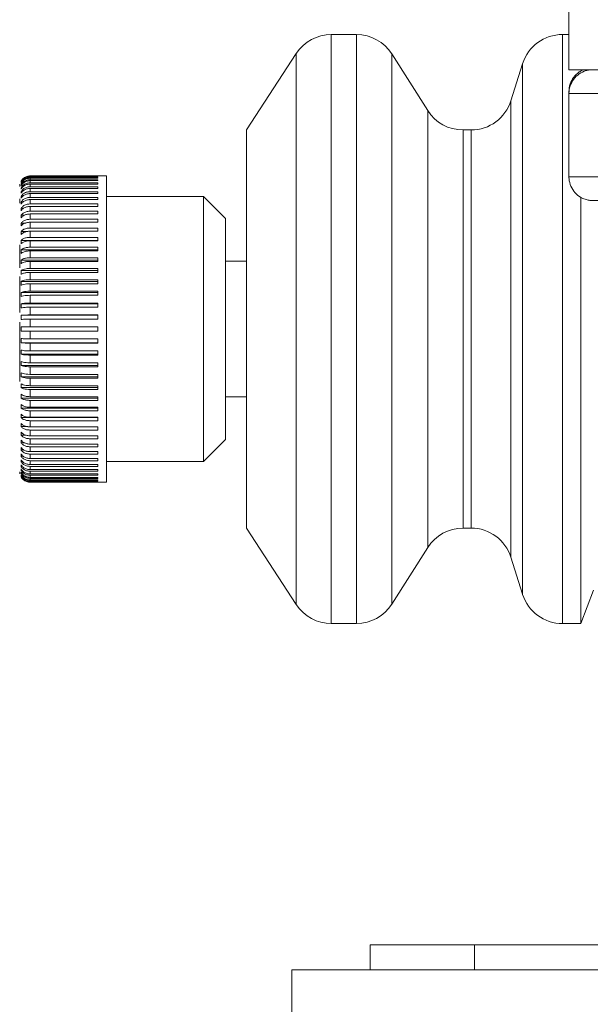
# Model space of a CAD drawing. Header units: inches. Extents: x 1 to 669, y 0 to 417.
# Tile 44 of 256: x 80.17 to 81.54, y 275.36 to 277.72. Entities that reach past the tile are written whole.
import ezdxf

# ---------------------------------------------------------------- set-up
doc = ezdxf.new("R2010")
doc.units = ezdxf.units.IN
doc.header["$LTSCALE"] = 12
doc.header["$MEASUREMENT"] = 0
doc.linetypes.add('PHANTOM', pattern=[0.5, 0.25, -0.05, 0.05, -0.05, 0.05, -0.05])
doc.layers.get('0').update_dxf_attribs({"linetype": 'CONTINUOUS'})
doc.layers.add('X', color=1, linetype='CONTINUOUS')

# ---------------------------------------------------------------- blocks, each defined once
blk = doc.blocks.new('GASTRAIN')
at = {"layer": 'X', "lineweight": 0}
for p, q in [((-41.7844, 295.6718), (-41.7844, 295.4525)), ((-41.7844, 295.4002), (-41.7844, 295.3956)), ((-41.7844, 295.3956), (-41.7844, 295.1962))]:
    blk.add_line(p, q, dxfattribs=at)
at = {"layer": 'X', "linetype": 'Continuous', "lineweight": 15}
for p, q in [((-42.2934, 295.5367), (-42.354, 295.5367)), ((-41.7844, 295.5367), (-41.8001, 295.5367)), ((-42.4378, 295.4914), (-42.5573, 295.3082)), ((-42.1227, 295.3546), (-42.209, 295.4904)), ((-41.8955, 295.4668), (-41.9234, 295.3782)), ((-42.5573, 294.8317), (-42.5573, 295.3082)), ((-42.0188, 295.3082), (-42.0383, 295.3082)), ((-43.0758, 295.1982), (-42.9133, 295.1982)), ((-42.9133, 295.1974), (-43.0758, 295.1974)), ((-43.0758, 295.1967), (-42.9133, 295.1967)), ((-42.8928, 295.1982), (-42.9133, 295.1982)), ((-42.9133, 295.1982), (-42.9133, 295.1982)), ((-42.9133, 295.1967), (-42.9133, 295.1974)), ((-42.8928, 294.8317), (-42.8928, 295.1982)), ((-43.0975, 295.1849), (-43.0975, 295.1841)), ((-43.0975, 295.182), (-43.0975, 295.1804)), ((-43.0975, 295.1769), (-43.0975, 295.1746)), ((-43.0956, 295.1769), (-43.0975, 295.1769)), ((-42.9133, 295.1944), (-43.0758, 295.1944)), ((-43.0758, 295.1929), (-42.9133, 295.1929)), ((-42.9133, 295.1892), (-43.0758, 295.1892)), ((-43.0758, 295.1869), (-42.9133, 295.1869)), ((-42.9133, 295.1818), (-43.0758, 295.1818)), ((-43.0758, 295.1787), (-42.9133, 295.1787)), ((-42.9133, 295.1929), (-42.9133, 295.1944)), ((-42.9133, 295.1869), (-42.9133, 295.1892)), ((-42.9133, 295.1787), (-42.9133, 295.1818)), ((-43.0975, 295.1698), (-43.0975, 295.1667)), ((-43.0949, 295.1698), (-43.0975, 295.1698)), ((-43.0975, 295.1605), (-43.0975, 295.1567)), ((-43.0941, 295.1605), (-43.0975, 295.1605)), ((-42.9133, 295.1722), (-43.0758, 295.1722)), ((-43.0758, 295.1684), (-42.9133, 295.1684)), ((-42.9133, 295.1605), (-43.0758, 295.1605)), ((-43.0758, 295.156), (-42.9133, 295.156)), ((-42.9133, 295.1684), (-42.9133, 295.1722)), ((-42.9133, 295.156), (-42.9133, 295.1605)), ((-43.1008, 295.133), (-43.1008, 295.1436)), ((-43.0975, 295.1493), (-43.0975, 295.1447)), ((-43.0932, 295.1493), (-43.0975, 295.1493)), ((-43.0975, 295.136), (-43.0975, 295.1308)), ((-43.0923, 295.136), (-43.0975, 295.136)), ((-42.9133, 295.1468), (-43.0758, 295.1468)), ((-43.0758, 295.1416), (-42.9133, 295.1416)), ((-42.9133, 295.1311), (-43.0758, 295.1311)), ((-42.9133, 295.1468), (-42.9133, 295.1416)), ((-42.9133, 295.1253), (-42.9133, 295.1311)), ((-42.6605, 295.1487), (-42.8928, 295.1487)), ((-42.6078, 295.096), (-42.6605, 295.1487)), ((-42.6605, 294.8317), (-42.6605, 295.1487)), ((-41.7558, 294.8317), (-41.7558, 295.1468)), ((-43.0975, 295.1209), (-43.0975, 295.115)), ((-43.0912, 295.1209), (-43.0975, 295.1209)), ((-43.0975, 295.104), (-43.0975, 295.0975)), ((-43.0889, 295.104), (-43.0975, 295.104)), ((-43.0758, 295.1253), (-42.9133, 295.1253)), ((-42.9133, 295.1136), (-43.0758, 295.1136)), ((-43.0758, 295.1071), (-42.9133, 295.1071)), ((-42.9133, 295.1136), (-42.9133, 295.1071)), ((-43.0975, 295.0855), (-43.0975, 295.0784)), ((-43.0863, 295.0855), (-43.0975, 295.0855)), ((-42.9133, 295.0944), (-43.0758, 295.0944)), ((-43.0758, 295.0873), (-42.9133, 295.0873)), ((-42.9133, 295.0873), (-42.9133, 295.0944)), ((-42.6078, 294.8317), (-42.6078, 295.096)), ((-43.0975, 295.0653), (-43.0975, 295.0577)), ((-43.0812, 295.0653), (-43.0975, 295.0653)), ((-42.9133, 295.0735), (-43.0758, 295.0735)), ((-43.0758, 295.0659), (-42.9133, 295.0659)), ((-42.9133, 295.0735), (-42.9133, 295.0659)), ((-43.1008, 294.9783), (-43.1008, 295.0336)), ((-43.0975, 295.0437), (-43.0975, 295.0357)), ((-42.9133, 295.0437), (-43.0975, 295.0437)), ((-42.9133, 295.0512), (-43.0758, 295.0512)), ((-43.0758, 295.0431), (-42.9133, 295.0431)), ((-42.9133, 295.0512), (-42.9133, 295.0431)), ((-43.0975, 295.0209), (-43.0975, 295.0123)), ((-42.9133, 295.0209), (-43.0975, 295.0209)), ((-42.9133, 295.0275), (-43.0758, 295.0275)), ((-43.0758, 295.0189), (-42.9133, 295.0189)), ((-42.9133, 295.0275), (-42.9133, 295.0189)), ((-43.0975, 294.9968), (-43.0975, 294.9879)), ((-42.9133, 294.9968), (-43.0975, 294.9968)), ((-42.9133, 295.0025), (-43.0758, 295.0025)), ((-43.0758, 294.9936), (-42.9133, 294.9936)), ((-42.9133, 295.0025), (-42.9133, 294.9936)), ((-42.5573, 294.9941), (-42.6078, 294.9941)), ((-43.0975, 294.9717), (-43.0975, 294.9625)), ((-42.9133, 294.9717), (-43.0975, 294.9717)), ((-42.9133, 294.9766), (-43.0758, 294.9766)), ((-43.0758, 294.9673), (-42.9133, 294.9673)), ((-42.9133, 294.9766), (-42.9133, 294.9673)), ((-43.1008, 294.8712), (-43.1008, 294.9578)), ((-43.0975, 294.9458), (-43.0975, 294.9363)), ((-42.9133, 294.9458), (-43.0975, 294.9458)), ((-42.9133, 294.9497), (-43.0758, 294.9497)), ((-43.0758, 294.9402), (-42.9133, 294.9402)), ((-42.9133, 294.9497), (-42.9133, 294.9402)), ((-43.0975, 294.9192), (-43.0975, 294.9095)), ((-42.9133, 294.9192), (-43.0975, 294.9192)), ((-42.9133, 294.9221), (-43.0758, 294.9221)), ((-42.9133, 294.9221), (-42.9133, 294.9124)), ((-43.0975, 294.892), (-43.0975, 294.8821)), ((-42.9133, 294.892), (-43.0975, 294.892)), ((-43.0758, 294.9124), (-42.9133, 294.9124)), ((-42.9133, 294.894), (-43.0758, 294.894)), ((-42.9133, 294.894), (-42.9133, 294.8841)), ((-43.0758, 294.8841), (-42.9133, 294.8841)), ((-43.1008, 294.7058), (-43.1008, 294.8483)), ((-43.0975, 294.8645), (-43.0975, 294.8545)), ((-42.9133, 294.8645), (-43.0975, 294.8645)), ((-42.9133, 294.8654), (-43.0758, 294.8654)), ((-43.0758, 294.8555), (-42.9133, 294.8555)), ((-42.9133, 294.8555), (-42.9133, 294.8654)), ((-42.9133, 294.8367), (-43.0758, 294.8367)), ((-43.0758, 294.8267), (-42.9133, 294.8267)), ((-42.9133, 294.8367), (-42.9133, 294.8267)), ((-42.8928, 294.4652), (-42.8928, 294.8317)), ((-42.6605, 294.5147), (-42.6605, 294.8317)), ((-42.6078, 294.5674), (-42.6078, 294.8317)), ((-42.5573, 294.3552), (-42.5573, 294.8317)), ((-41.7558, 294.1267), (-41.7558, 294.8317)), ((-43.0975, 294.8089), (-43.0975, 294.799)), ((-42.9133, 294.799), (-43.0975, 294.799)), ((-42.9133, 294.8079), (-43.0758, 294.8079)), ((-43.0758, 294.798), (-42.9133, 294.798)), ((-42.9133, 294.8079), (-42.9133, 294.798)), ((-43.0975, 294.7813), (-43.0975, 294.7714)), ((-42.9133, 294.7793), (-43.0758, 294.7793)), ((-42.9133, 294.7793), (-42.9133, 294.7694)), ((-42.9133, 294.7714), (-43.0975, 294.7714)), ((-43.0975, 294.754), (-43.0975, 294.7442)), ((-43.0758, 294.7694), (-42.9133, 294.7694)), ((-42.9133, 294.751), (-43.0758, 294.751)), ((-42.9133, 294.751), (-42.9133, 294.7413)), ((-42.9133, 294.7442), (-43.0975, 294.7442)), ((-43.0975, 294.7271), (-43.0975, 294.7176)), ((-43.0758, 294.7413), (-42.9133, 294.7413)), ((-42.9133, 294.7176), (-43.0975, 294.7176)), ((-42.9133, 294.7232), (-43.0758, 294.7232)), ((-43.0758, 294.7137), (-42.9133, 294.7137)), ((-42.9133, 294.7232), (-42.9133, 294.7137)), ((-43.0975, 294.7009), (-43.0975, 294.6917)), ((-42.9133, 294.6917), (-43.0975, 294.6917)), ((-42.9133, 294.6961), (-43.0758, 294.6961)), ((-43.0758, 294.6869), (-42.9133, 294.6869)), ((-42.9133, 294.6961), (-42.9133, 294.6869)), ((-43.0975, 294.6755), (-43.0975, 294.6666)), ((-42.9133, 294.6666), (-43.0975, 294.6666)), ((-42.9133, 294.6698), (-43.0758, 294.6698)), ((-43.0758, 294.6609), (-42.9133, 294.6609)), ((-42.9133, 294.6609), (-42.9133, 294.6698)), ((-42.6078, 294.6693), (-42.5573, 294.6693)), ((-43.0975, 294.6511), (-43.0975, 294.6426)), ((-42.9133, 294.6426), (-43.0975, 294.6426)), ((-42.9133, 294.6445), (-43.0758, 294.6445)), ((-43.0758, 294.636), (-42.9133, 294.636)), ((-42.9133, 294.636), (-42.9133, 294.6445)), ((-43.0975, 294.6278), (-43.0975, 294.6197)), ((-42.9133, 294.6197), (-43.0975, 294.6197)), ((-42.9133, 294.6204), (-43.0758, 294.6204)), ((-43.0758, 294.6123), (-42.9133, 294.6123)), ((-42.9133, 294.6204), (-42.9133, 294.6123)), ((-43.0975, 294.6057), (-43.0975, 294.5981)), ((-43.081, 294.5981), (-43.0975, 294.5981)), ((-43.0975, 294.585), (-43.0975, 294.578)), ((-42.9133, 294.5975), (-43.0758, 294.5975)), ((-43.0758, 294.5899), (-42.9133, 294.5899)), ((-42.9133, 294.5899), (-42.9133, 294.5975)), ((-43.0864, 294.578), (-43.0975, 294.578)), ((-43.0975, 294.5659), (-43.0975, 294.5594)), ((-42.9133, 294.5761), (-43.0758, 294.5761)), ((-43.0758, 294.569), (-42.9133, 294.569)), ((-42.9133, 294.569), (-42.9133, 294.5761)), ((-42.6605, 294.5147), (-42.6078, 294.5674)), ((-43.0888, 294.5594), (-43.0975, 294.5594)), ((-43.0975, 294.5484), (-43.0975, 294.5425)), ((-43.0909, 294.5425), (-43.0975, 294.5425)), ((-42.9133, 294.5563), (-43.0758, 294.5563)), ((-43.0758, 294.5498), (-42.9133, 294.5498)), ((-42.9133, 294.5382), (-43.0758, 294.5382)), ((-42.9133, 294.5498), (-42.9133, 294.5563)), ((-42.9133, 294.5382), (-42.9133, 294.5323)), ((-43.0975, 294.5326), (-43.0975, 294.5274)), ((-43.0925, 294.5274), (-43.0975, 294.5274)), ((-43.0975, 294.5187), (-43.0975, 294.5142)), ((-43.0933, 294.5142), (-43.0975, 294.5142)), ((-43.0758, 294.5323), (-42.9133, 294.5323)), ((-42.9133, 294.5219), (-43.0758, 294.5219)), ((-43.0758, 294.5166), (-42.9133, 294.5166)), ((-42.9133, 294.5166), (-42.9133, 294.5219)), ((-42.8928, 294.5147), (-42.6605, 294.5147)), ((-43.0975, 294.5067), (-43.0975, 294.5029)), ((-43.0941, 294.5029), (-43.0975, 294.5029)), ((-43.0975, 294.4967), (-43.0975, 294.4936)), ((-43.0949, 294.4936), (-43.0975, 294.4936)), ((-42.9133, 294.5075), (-43.0758, 294.5075)), ((-43.0758, 294.5029), (-42.9133, 294.5029)), ((-42.9133, 294.4951), (-43.0758, 294.4951)), ((-43.0758, 294.4912), (-42.9133, 294.4912)), ((-42.9133, 294.5029), (-42.9133, 294.5075)), ((-42.9133, 294.4912), (-42.9133, 294.4951)), ((-43.0975, 294.4888), (-43.0975, 294.4865)), ((-43.0955, 294.4865), (-43.0975, 294.4865)), ((-43.0975, 294.483), (-43.0975, 294.4814)), ((-43.0975, 294.4794), (-43.0975, 294.4786)), ((-42.9133, 294.4847), (-43.0758, 294.4847)), ((-43.0758, 294.4816), (-42.9133, 294.4816)), ((-42.9133, 294.4765), (-43.0758, 294.4765)), ((-43.0758, 294.4742), (-42.9133, 294.4742)), ((-42.9133, 294.4705), (-43.0758, 294.4705)), ((-43.0758, 294.469), (-42.9133, 294.469)), ((-42.9133, 294.4668), (-43.0758, 294.4668)), ((-42.9133, 294.4816), (-42.9133, 294.4847)), ((-42.9133, 294.4765), (-42.9133, 294.4742)), ((-42.9133, 294.4705), (-42.9133, 294.469)), ((-42.9133, 294.466), (-42.9133, 294.4668)), ((-43.0758, 294.466), (-42.9133, 294.466)), ((-42.9133, 294.4652), (-43.0758, 294.4652)), ((-42.9133, 294.4652), (-42.8928, 294.4652)), ((-42.5573, 294.3552), (-42.4378, 294.1721)), ((-42.0383, 294.3552), (-42.0188, 294.3552)), ((-42.209, 294.1731), (-42.1227, 294.3089)), ((-41.9234, 294.2853), (-41.8955, 294.1967)), ((-41.7558, 294.1267), (-41.7258, 294.2067)), ((-42.354, 294.1267), (-42.2934, 294.1267)), ((-41.8001, 294.1267), (-41.7558, 294.1267)), ((-42.2608, 293.2978), (-42.2608, 293.3578)), ((-42.2608, 293.3578), (-42.0108, 293.3578)), ((-42.0108, 293.3578), (-35.7608, 293.3578)), ((-35.1983, 293.2978), (-42.4483, 293.2978)), ((-42.4483, 293.1328), (-42.4483, 293.2978))]:
    blk.add_line(p, q, dxfattribs=at)
at = {"layer": 'X', "linetype": 'PHANTOM', "lineweight": 0}
for p, q in [((-42.354, 295.5367), (-42.354, 294.1267)), ((-42.2934, 294.1267), (-42.2934, 295.5367)), ((-41.8001, 295.5367), (-41.8001, 294.1267)), ((-42.4378, 294.8317), (-42.4378, 295.4914)), ((-42.209, 295.4904), (-42.209, 294.1731)), ((-41.8955, 294.8317), (-41.8955, 295.4668)), ((-41.9234, 295.3782), (-41.9234, 294.2853)), ((-42.1227, 294.8317), (-42.1227, 295.3546)), ((-42.0383, 295.3082), (-42.0383, 294.8317)), ((-42.0188, 294.8317), (-42.0188, 295.3082)), ((-43.0758, 295.1982), (-43.0758, 295.1974)), ((-43.0758, 295.1967), (-43.0758, 295.1944)), ((-43.0758, 295.1929), (-43.0758, 295.1892)), ((-43.0758, 295.1869), (-43.0758, 295.1818)), ((-43.0758, 295.1787), (-43.0758, 295.1722)), ((-43.0758, 295.1684), (-43.0758, 295.1605)), ((-43.0758, 295.156), (-43.0758, 295.1468)), ((-43.0758, 295.1416), (-43.0758, 295.1311)), ((-43.0758, 295.1253), (-43.0758, 295.1136)), ((-43.0758, 295.1071), (-43.0758, 295.0944)), ((-43.0758, 295.0873), (-43.0758, 295.0735)), ((-43.0758, 295.0659), (-43.0758, 295.0512)), ((-43.0758, 295.0431), (-43.0758, 295.0275)), ((-43.0758, 295.0189), (-43.0758, 295.0025)), ((-43.0758, 294.9936), (-43.0758, 294.9766)), ((-43.0758, 294.9673), (-43.0758, 294.9497)), ((-43.0758, 294.9402), (-43.0758, 294.9221)), ((-43.0758, 294.9124), (-43.0758, 294.894)), ((-43.0758, 294.8841), (-43.0758, 294.8654)), ((-43.0758, 294.8555), (-43.0758, 294.8367)), ((-43.0758, 294.8267), (-43.0758, 294.8079)), ((-42.4378, 294.1721), (-42.4378, 294.8317)), ((-42.1227, 294.3089), (-42.1227, 294.8317)), ((-42.0383, 294.8317), (-42.0383, 294.3552)), ((-42.0188, 294.3552), (-42.0188, 294.8317)), ((-41.8955, 294.1967), (-41.8955, 294.8317)), ((-43.0758, 294.798), (-43.0758, 294.7793)), ((-43.0758, 294.7694), (-43.0758, 294.751)), ((-43.0758, 294.7413), (-43.0758, 294.7232)), ((-43.0758, 294.7137), (-43.0758, 294.6961)), ((-43.0758, 294.6869), (-43.0758, 294.6698)), ((-43.0758, 294.6609), (-43.0758, 294.6445)), ((-43.0758, 294.636), (-43.0758, 294.6204)), ((-43.0758, 294.6123), (-43.0758, 294.5975)), ((-43.0758, 294.5899), (-43.0758, 294.5761)), ((-43.0758, 294.569), (-43.0758, 294.5563)), ((-43.0758, 294.5498), (-43.0758, 294.5382)), ((-43.0758, 294.5323), (-43.0758, 294.5219)), ((-43.0758, 294.5166), (-43.0758, 294.5075)), ((-43.0758, 294.5029), (-43.0758, 294.4951)), ((-43.0758, 294.4912), (-43.0758, 294.4847)), ((-43.0758, 294.4816), (-43.0758, 294.4765)), ((-43.0758, 294.4742), (-43.0758, 294.4705)), ((-43.0758, 294.469), (-43.0758, 294.4668)), ((-43.0758, 294.466), (-43.0758, 294.4652)), ((-42.0108, 293.3578), (-42.0108, 293.2978))]:
    blk.add_line(p, q, dxfattribs=at)
at = {"layer": 'X', "linetype": 'Continuous', "lineweight": 15}
for centre, radius, start, end in [((-42.354, 295.4367), 0.1, 90, 146.8746), ((-42.2934, 295.4367), 0.1, 32.442, 90), ((-41.8001, 295.4367), 0.1, 90, 162.515), ((-42.0188, 295.4082), 0.1, 270, 342.515), ((-42.0383, 295.4082), 0.1, 212.442, 270), ((-43.0758, 295.1732), 0.025, 167.5277, 180), ((-43.0758, 294.4902), 0.025, 180, 192.4457), ((-42.0383, 294.2552), 0.1, 90, 147.558), ((-42.0188, 294.2552), 0.1, 17.485, 90), ((-41.8001, 294.2267), 0.1, 197.485, 270), ((-42.354, 294.2267), 0.1, 213.1254, 270), ((-42.2934, 294.2267), 0.1, 270, 327.558)]:
    blk.add_arc(centre, radius, start, end, dxfattribs=at)
at = {"layer": 'X', "lineweight": 0, "extrusion": (0, 0, -1)}
for centre, start_param in [((-41.4237, 295.4525), -1.994723), ((-41.4237, 295.4002), -0.031898), ((-41.4237, 295.3956), -1.994723)]:
    blk.add_ellipse(centre, major_axis=(-0.3607, 0), ratio=0.002092, start_param=start_param, end_param=0, dxfattribs=at)
at = {"layer": 'X', "lineweight": 0}
blk.add_ellipse((-41.4237, 295.1962), major_axis=(-0.3607, 0), ratio=0.002092, start_param=0, end_param=1.994723, dxfattribs=at)
for points, knots in [([(-41.7844, 295.4002), (-41.7844, 295.4063), (-41.7834, 295.4125), (-41.7795, 295.4241), (-41.7766, 295.4296), (-41.7693, 295.4393), (-41.7648, 295.4435), (-41.7569, 295.449), (-41.7538, 295.4507), (-41.7506, 295.4522)], [0, 0, 0, 0, 0.01847311, 0.01847311, 0.03661133, 0.03661133, 0.05476055, 0.05476055, 0.06536192, 0.06536192, 0.06536192, 0.06536192]), ([(-41.7844, 295.3956), (-41.7844, 295.4017), (-41.7834, 295.408), (-41.7795, 295.4195), (-41.7766, 295.425), (-41.7693, 295.4347), (-41.7648, 295.439), (-41.7549, 295.4458), (-41.7493, 295.4485), (-41.7409, 295.451), (-41.7382, 295.4515), (-41.7352, 295.452), (-41.7346, 295.4521), (-41.7341, 295.4521)], [0, 0, 0, 0, 0.01847311, 0.01847311, 0.03661133, 0.03661133, 0.05476055, 0.05476055, 0.07289074, 0.07289074, 0.08112258, 0.08112258, 0.08310986, 0.08310986, 0.08310986, 0.08310986]), ([(-41.2987, 295.1387), (-41.3287, 295.1387), (-41.3613, 295.1386), (-41.4261, 295.1386), (-41.4591, 295.1386), (-41.5221, 295.1387), (-41.5528, 295.1387), (-41.6081, 295.1388), (-41.6334, 295.1388), (-41.6755, 295.1389), (-41.6928, 295.139), (-41.7175, 295.1391), (-41.7236, 295.1391), (-41.7289, 295.1393), (-41.7293, 295.1393), (-41.7303, 295.1393), (-41.7308, 295.1394), (-41.7322, 295.1395), (-41.7329, 295.1395), (-41.7344, 295.1397), (-41.735, 295.1398), (-41.7372, 295.1401), (-41.7388, 295.1404), (-41.7421, 295.1412), (-41.7439, 295.1417), (-41.7495, 295.1436), (-41.7533, 295.1453), (-41.7616, 295.1503), (-41.7662, 295.1541), (-41.774, 295.1628), (-41.7773, 295.1681), (-41.7821, 295.1792), (-41.7836, 295.1852), (-41.7843, 295.1929), (-41.7844, 295.1945), (-41.7844, 295.1962)], [0, 0, 0, 0, 0.0986059, 0.0986059, 0.1954155, 0.1954155, 0.2922802, 0.2922802, 0.3891621, 0.3891621, 0.4861223, 0.4861223, 0.5833701, 0.5833701, 0.5906473, 0.5906473, 0.5961331, 0.5961331, 0.5994658, 0.5994658, 0.6019189, 0.6019189, 0.6068455, 0.6068455, 0.6124455, 0.6124455, 0.6246678, 0.6246678, 0.6418365, 0.6418365, 0.6599603, 0.6599603, 0.6781082, 0.6781082, 0.6831433, 0.6831433, 0.6831433, 0.6831433])]:
    blk.add_open_spline(points, degree=3, knots=knots, dxfattribs=at)
at = {"layer": 'X', "linetype": 'Continuous', "lineweight": 15}
for points, knots in [([(-43.0758, 295.1982), (-43.077, 295.1981), (-43.081, 295.198), (-43.0875, 295.1958), (-43.0938, 295.1912), (-43.0964, 295.1872), (-43.0975, 295.1856)], [0, 0, 0, 0, 0.1352, 0.455307, 0.775413, 1, 1, 1, 1]), ([(-43.0975, 295.1849), (-43.0959, 295.1872), (-43.0926, 295.1918), (-43.0852, 295.1961), (-43.0793, 295.1974), (-43.0761, 295.1974), (-43.0758, 295.1974)], [0, 0, 0, 0, 0.320079, 0.640501, 0.960902, 1, 1, 1, 1]), ([(-43.0758, 295.1967), (-43.0786, 295.1964), (-43.0842, 295.1958), (-43.0917, 295.1915), (-43.0958, 295.1871), (-43.0973, 295.1844), (-43.0975, 295.1841)], [0, 0, 0, 0, 0.320087, 0.64047, 0.960866, 1, 1, 1, 1]), ([(-43.0975, 295.182), (-43.0959, 295.1843), (-43.0926, 295.1888), (-43.0852, 295.1931), (-43.0793, 295.1944), (-43.0761, 295.1944), (-43.0758, 295.1944)], [0, 0, 0, 0, 0.320076, 0.640498, 0.960898, 1, 1, 1, 1]), ([(-43.0758, 295.1929), (-43.0786, 295.1926), (-43.0842, 295.1921), (-43.0917, 295.1878), (-43.0958, 295.1834), (-43.0973, 295.1807), (-43.0975, 295.1804)], [0, 0, 0, 0, 0.320087, 0.64047, 0.960866, 1, 1, 1, 1]), ([(-43.0975, 295.1769), (-43.0959, 295.1792), (-43.0926, 295.1837), (-43.0852, 295.1879), (-43.0793, 295.1892), (-43.0761, 295.1892), (-43.0758, 295.1892)], [0, 0, 0, 0, 0.32007, 0.640492, 0.960893, 1, 1, 1, 1]), ([(-43.0758, 295.1869), (-43.0786, 295.1866), (-43.0842, 295.1861), (-43.0917, 295.1819), (-43.0958, 295.1775), (-43.0973, 295.1749), (-43.0975, 295.1746)], [0, 0, 0, 0, 0.320087, 0.64047, 0.960866, 1, 1, 1, 1]), ([(-43.0975, 295.1698), (-43.0959, 295.172), (-43.0926, 295.1764), (-43.0852, 295.1805), (-43.0793, 295.1817), (-43.0761, 295.1818), (-43.0758, 295.1818)], [0, 0, 0, 0, 0.320063, 0.640485, 0.960885, 1, 1, 1, 1]), ([(-43.0758, 295.1787), (-43.0786, 295.1784), (-43.0842, 295.1779), (-43.0917, 295.1738), (-43.0958, 295.1695), (-43.0973, 295.167), (-43.0975, 295.1667)], [0, 0, 0, 0, 0.320087, 0.64047, 0.960866, 1, 1, 1, 1]), ([(-43.0975, 295.1605), (-43.0959, 295.1627), (-43.0926, 295.1669), (-43.0852, 295.1709), (-43.0793, 295.1722), (-43.0761, 295.1722), (-43.0758, 295.1722)], [0, 0, 0, 0, 0.320052, 0.640474, 0.960874, 1, 1, 1, 1]), ([(-43.0758, 295.1684), (-43.0786, 295.1681), (-43.0842, 295.1676), (-43.0917, 295.1636), (-43.0958, 295.1595), (-43.0973, 295.157), (-43.0975, 295.1567)], [0, 0, 0, 0, 0.320087, 0.64047, 0.960866, 1, 1, 1, 1]), ([(-43.0975, 295.1493), (-43.0959, 295.1513), (-43.0926, 295.1554), (-43.0852, 295.1593), (-43.0793, 295.1605), (-43.0761, 295.1605), (-43.0758, 295.1605)], [0, 0, 0, 0, 0.320038, 0.64046, 0.960861, 1, 1, 1, 1]), ([(-43.0758, 295.156), (-43.0786, 295.1557), (-43.0842, 295.1552), (-43.0917, 295.1514), (-43.0958, 295.1474), (-43.0973, 295.145), (-43.0975, 295.1447)], [0, 0, 0, 0, 0.320087, 0.64047, 0.960866, 1, 1, 1, 1]), ([(-43.0975, 295.136), (-43.0959, 295.138), (-43.0926, 295.1419), (-43.0852, 295.1456), (-43.0793, 295.1467), (-43.0761, 295.1468), (-43.0758, 295.1468)], [0, 0, 0, 0, 0.320021, 0.640443, 0.960843, 1, 1, 1, 1]), ([(-43.0758, 295.1416), (-43.0786, 295.1413), (-43.0842, 295.1409), (-43.0917, 295.1372), (-43.0958, 295.1334), (-43.0973, 295.1311), (-43.0975, 295.1308)], [0, 0, 0, 0, 0.320087, 0.64047, 0.960866, 1, 1, 1, 1]), ([(-43.0975, 295.1209), (-43.0959, 295.1228), (-43.0926, 295.1265), (-43.0852, 295.13), (-43.0793, 295.1311), (-43.0761, 295.1311), (-43.0758, 295.1311)], [0, 0, 0, 0, 0.319999, 0.640421, 0.960821, 1, 1, 1, 1]), ([(-43.0758, 295.1253), (-43.0786, 295.125), (-43.0842, 295.1246), (-43.0917, 295.1211), (-43.0958, 295.1175), (-43.0973, 295.1153), (-43.0975, 295.115)], [0, 0, 0, 0, 0.320087, 0.64047, 0.960866, 1, 1, 1, 1]), ([(-43.0975, 295.104), (-43.0959, 295.1058), (-43.0926, 295.1093), (-43.0852, 295.1126), (-43.0793, 295.1136), (-43.0761, 295.1136), (-43.0758, 295.1136)], [0, 0, 0, 0, 0.319972, 0.640394, 0.960794, 1, 1, 1, 1]), ([(-43.0758, 295.1071), (-43.0786, 295.1069), (-43.0842, 295.1065), (-43.0917, 295.1032), (-43.0958, 295.0998), (-43.0973, 295.0978), (-43.0975, 295.0975)], [0, 0, 0, 0, 0.320087, 0.64047, 0.960866, 1, 1, 1, 1]), ([(-43.0975, 295.0855), (-43.0959, 295.0871), (-43.0926, 295.0903), (-43.0852, 295.0934), (-43.0793, 295.0943), (-43.0761, 295.0944), (-43.0758, 295.0944)], [0, 0, 0, 0, 0.319938, 0.64036, 0.96076, 1, 1, 1, 1]), ([(-43.0758, 295.0873), (-43.0786, 295.0871), (-43.0842, 295.0867), (-43.0917, 295.0837), (-43.0958, 295.0805), (-43.0973, 295.0786), (-43.0975, 295.0784)], [0, 0, 0, 0, 0.320087, 0.64047, 0.960866, 1, 1, 1, 1]), ([(-43.0975, 295.0653), (-43.0959, 295.0668), (-43.0926, 295.0698), (-43.0852, 295.0726), (-43.0793, 295.0735), (-43.0761, 295.0735), (-43.0758, 295.0735)], [0, 0, 0, 0, 0.319972, 0.640394, 0.960794, 1, 1, 1, 1]), ([(-43.0758, 295.0659), (-43.0786, 295.0657), (-43.0842, 295.0654), (-43.0917, 295.0626), (-43.0958, 295.0597), (-43.0973, 295.0579), (-43.0975, 295.0577)], [0, 0, 0, 0, 0.320087, 0.64047, 0.960866, 1, 1, 1, 1]), ([(-43.0975, 295.0437), (-43.0959, 295.0451), (-43.0926, 295.0478), (-43.0852, 295.0504), (-43.0793, 295.0511), (-43.0761, 295.0512), (-43.0758, 295.0512)], [0, 0, 0, 0, 0.319999, 0.640421, 0.960821, 1, 1, 1, 1]), ([(-43.0758, 295.0431), (-43.0786, 295.0429), (-43.0842, 295.0426), (-43.0917, 295.0401), (-43.0958, 295.0374), (-43.0973, 295.0358), (-43.0975, 295.0357)], [0, 0, 0, 0, 0.320087, 0.64047, 0.960866, 1, 1, 1, 1]), ([(-43.0975, 295.0209), (-43.0959, 295.0221), (-43.0926, 295.0245), (-43.0852, 295.0267), (-43.0793, 295.0274), (-43.0761, 295.0275), (-43.0758, 295.0275)], [0, 0, 0, 0, 0.320021, 0.640443, 0.960843, 1, 1, 1, 1]), ([(-43.0758, 295.0189), (-43.0786, 295.0188), (-43.0842, 295.0185), (-43.0917, 295.0162), (-43.0958, 295.0139), (-43.0973, 295.0125), (-43.0975, 295.0123)], [0, 0, 0, 0, 0.320087, 0.64047, 0.960866, 1, 1, 1, 1]), ([(-43.0975, 294.9968), (-43.0959, 294.9979), (-43.0926, 294.9999), (-43.0852, 295.0019), (-43.0793, 295.0025), (-43.0761, 295.0025), (-43.0758, 295.0025)], [0, 0, 0, 0, 0.320038, 0.64046, 0.960861, 1, 1, 1, 1]), ([(-43.0758, 294.9936), (-43.0786, 294.9935), (-43.0842, 294.9933), (-43.0917, 294.9913), (-43.0958, 294.9893), (-43.0973, 294.988), (-43.0975, 294.9879)], [0, 0, 0, 0, 0.320087, 0.64047, 0.960866, 1, 1, 1, 1]), ([(-43.0975, 294.9717), (-43.0959, 294.9726), (-43.0926, 294.9744), (-43.0852, 294.9761), (-43.0793, 294.9766), (-43.0761, 294.9766), (-43.0758, 294.9766)], [0, 0, 0, 0, 0.320052, 0.640474, 0.960874, 1, 1, 1, 1]), ([(-43.0758, 294.9673), (-43.0786, 294.9672), (-43.0842, 294.967), (-43.0917, 294.9654), (-43.0958, 294.9637), (-43.0973, 294.9626), (-43.0975, 294.9625)], [0, 0, 0, 0, 0.320087, 0.64047, 0.960866, 1, 1, 1, 1]), ([(-43.0975, 294.9458), (-43.0959, 294.9465), (-43.0926, 294.9479), (-43.0852, 294.9493), (-43.0793, 294.9497), (-43.0761, 294.9497), (-43.0758, 294.9497)], [0, 0, 0, 0, 0.320063, 0.640485, 0.960885, 1, 1, 1, 1]), ([(-43.0758, 294.9402), (-43.0786, 294.9401), (-43.0842, 294.9399), (-43.0917, 294.9386), (-43.0958, 294.9372), (-43.0973, 294.9364), (-43.0975, 294.9363)], [0, 0, 0, 0, 0.320087, 0.64047, 0.960866, 1, 1, 1, 1]), ([(-43.0975, 294.9192), (-43.0959, 294.9197), (-43.0926, 294.9208), (-43.0852, 294.9218), (-43.0793, 294.9221), (-43.0761, 294.9221), (-43.0758, 294.9221)], [0, 0, 0, 0, 0.32007, 0.640492, 0.960893, 1, 1, 1, 1]), ([(-43.0758, 294.9124), (-43.0786, 294.9123), (-43.0842, 294.9122), (-43.0917, 294.9112), (-43.0958, 294.9102), (-43.0973, 294.9095), (-43.0975, 294.9095)], [0, 0, 0, 0, 0.320087, 0.64047, 0.960866, 1, 1, 1, 1]), ([(-43.0975, 294.892), (-43.0959, 294.8924), (-43.0926, 294.8931), (-43.0852, 294.8938), (-43.0793, 294.894), (-43.0761, 294.894), (-43.0758, 294.894)], [0, 0, 0, 0, 0.320076, 0.640498, 0.960898, 1, 1, 1, 1]), ([(-43.0758, 294.8841), (-43.0786, 294.8841), (-43.0842, 294.884), (-43.0917, 294.8833), (-43.0958, 294.8826), (-43.0973, 294.8822), (-43.0975, 294.8821)], [0, 0, 0, 0, 0.320087, 0.64047, 0.960866, 1, 1, 1, 1]), ([(-43.0975, 294.8645), (-43.0959, 294.8646), (-43.0926, 294.865), (-43.0852, 294.8653), (-43.0793, 294.8654), (-43.0761, 294.8654), (-43.0758, 294.8654)], [0, 0, 0, 0, 0.320079, 0.640501, 0.960902, 1, 1, 1, 1]), ([(-43.0758, 294.8555), (-43.0786, 294.8555), (-43.0842, 294.8554), (-43.0917, 294.8551), (-43.0958, 294.8547), (-43.0973, 294.8545), (-43.0975, 294.8545)], [0, 0, 0, 0, 0.320087, 0.64047, 0.960866, 1, 1, 1, 1]), ([(-43.0975, 294.8367), (-43.0974, 294.8367), (-43.0959, 294.8367), (-43.092, 294.8367), (-43.0855, 294.8367), (-43.0799, 294.8367), (-43.077, 294.8367), (-43.0758, 294.8367)], [0, 0, 0, 0, 0.024268, 0.344393, 0.664489, 0.864821, 1, 1, 1, 1]), ([(-43.0758, 294.8267), (-43.077, 294.8267), (-43.081, 294.8267), (-43.0875, 294.8267), (-43.0938, 294.8267), (-43.0964, 294.8267), (-43.0975, 294.8267)], [0, 0, 0, 0, 0.1352, 0.455307, 0.775413, 1, 1, 1, 1]), ([(-43.0975, 294.8089), (-43.0959, 294.8088), (-43.0926, 294.8084), (-43.0852, 294.8081), (-43.0793, 294.8079), (-43.0761, 294.8079), (-43.0758, 294.8079)], [0, 0, 0, 0, 0.320079, 0.640501, 0.960902, 1, 1, 1, 1]), ([(-43.0758, 294.798), (-43.0786, 294.798), (-43.0842, 294.798), (-43.0917, 294.7984), (-43.0958, 294.7987), (-43.0973, 294.7989), (-43.0975, 294.799)], [0, 0, 0, 0, 0.320087, 0.64047, 0.960866, 1, 1, 1, 1]), ([(-43.0975, 294.7813), (-43.0959, 294.7809), (-43.0926, 294.7802), (-43.0852, 294.7795), (-43.0793, 294.7793), (-43.0761, 294.7793), (-43.0758, 294.7793)], [0, 0, 0, 0, 0.320076, 0.640498, 0.960898, 1, 1, 1, 1]), ([(-43.0758, 294.7694), (-43.0786, 294.7695), (-43.0842, 294.7696), (-43.0917, 294.7702), (-43.0958, 294.771), (-43.0973, 294.7714), (-43.0975, 294.7714)], [0, 0, 0, 0, 0.320087, 0.64047, 0.960866, 1, 1, 1, 1]), ([(-43.0975, 294.754), (-43.0959, 294.7534), (-43.0926, 294.7524), (-43.0852, 294.7513), (-43.0793, 294.751), (-43.0761, 294.751), (-43.0758, 294.751)], [0, 0, 0, 0, 0.32007, 0.640492, 0.960893, 1, 1, 1, 1]), ([(-43.0758, 294.7413), (-43.0786, 294.7414), (-43.0842, 294.7415), (-43.0917, 294.7425), (-43.0958, 294.7435), (-43.0973, 294.7442), (-43.0975, 294.7442)], [0, 0, 0, 0, 0.320087, 0.64047, 0.960866, 1, 1, 1, 1]), ([(-43.0975, 294.7271), (-43.0959, 294.7264), (-43.0926, 294.725), (-43.0852, 294.7236), (-43.0793, 294.7232), (-43.0761, 294.7232), (-43.0758, 294.7232)], [0, 0, 0, 0, 0.320063, 0.640485, 0.960885, 1, 1, 1, 1]), ([(-43.0758, 294.7137), (-43.0786, 294.7138), (-43.0842, 294.714), (-43.0917, 294.7153), (-43.0958, 294.7167), (-43.0973, 294.7175), (-43.0975, 294.7176)], [0, 0, 0, 0, 0.320087, 0.64047, 0.960866, 1, 1, 1, 1]), ([(-43.0975, 294.7009), (-43.0959, 294.7), (-43.0926, 294.6983), (-43.0852, 294.6966), (-43.0793, 294.6961), (-43.0761, 294.6961), (-43.0758, 294.6961)], [0, 0, 0, 0, 0.320052, 0.640474, 0.960874, 1, 1, 1, 1]), ([(-43.0758, 294.6869), (-43.0786, 294.687), (-43.0842, 294.6872), (-43.0917, 294.6888), (-43.0958, 294.6905), (-43.0973, 294.6916), (-43.0975, 294.6917)], [0, 0, 0, 0, 0.320087, 0.64047, 0.960866, 1, 1, 1, 1]), ([(-43.0975, 294.6755), (-43.0959, 294.6745), (-43.0926, 294.6724), (-43.0852, 294.6704), (-43.0793, 294.6698), (-43.0761, 294.6698), (-43.0758, 294.6698)], [0, 0, 0, 0, 0.320038, 0.64046, 0.960861, 1, 1, 1, 1]), ([(-43.0758, 294.6609), (-43.0786, 294.661), (-43.0842, 294.6613), (-43.0917, 294.6632), (-43.0958, 294.6653), (-43.0973, 294.6665), (-43.0975, 294.6666)], [0, 0, 0, 0, 0.320087, 0.64047, 0.960866, 1, 1, 1, 1]), ([(-43.0975, 294.6511), (-43.0959, 294.6499), (-43.0926, 294.6475), (-43.0852, 294.6452), (-43.0793, 294.6445), (-43.0761, 294.6445), (-43.0758, 294.6445)], [0, 0, 0, 0, 0.320021, 0.640443, 0.960843, 1, 1, 1, 1]), ([(-43.0758, 294.636), (-43.0786, 294.6361), (-43.0842, 294.6364), (-43.0917, 294.6387), (-43.0958, 294.641), (-43.0973, 294.6424), (-43.0975, 294.6426)], [0, 0, 0, 0, 0.320087, 0.64047, 0.960866, 1, 1, 1, 1]), ([(-43.0975, 294.6278), (-43.0959, 294.6264), (-43.0926, 294.6237), (-43.0852, 294.6211), (-43.0793, 294.6204), (-43.0761, 294.6204), (-43.0758, 294.6204)], [0, 0, 0, 0, 0.319999, 0.640421, 0.960821, 1, 1, 1, 1]), ([(-43.0758, 294.6123), (-43.0786, 294.6124), (-43.0842, 294.6128), (-43.0917, 294.6153), (-43.0958, 294.6179), (-43.0973, 294.6195), (-43.0975, 294.6197)], [0, 0, 0, 0, 0.320087, 0.64047, 0.960866, 1, 1, 1, 1]), ([(-43.0975, 294.6057), (-43.0959, 294.6042), (-43.0926, 294.6012), (-43.0852, 294.5984), (-43.0793, 294.5975), (-43.0761, 294.5975), (-43.0758, 294.5975)], [0, 0, 0, 0, 0.319972, 0.640394, 0.960794, 1, 1, 1, 1]), ([(-43.0758, 294.5899), (-43.0786, 294.5901), (-43.0842, 294.5904), (-43.0917, 294.5932), (-43.0958, 294.5962), (-43.0973, 294.5979), (-43.0975, 294.5981)], [0, 0, 0, 0, 0.320087, 0.64047, 0.960866, 1, 1, 1, 1]), ([(-43.0975, 294.585), (-43.0959, 294.5834), (-43.0926, 294.5802), (-43.0852, 294.5771), (-43.0793, 294.5761), (-43.0761, 294.5761), (-43.0758, 294.5761)], [0, 0, 0, 0, 0.319938, 0.64036, 0.96076, 1, 1, 1, 1]), ([(-43.0758, 294.569), (-43.0786, 294.5692), (-43.0842, 294.5696), (-43.0917, 294.5727), (-43.0958, 294.5758), (-43.0973, 294.5778), (-43.0975, 294.578)], [0, 0, 0, 0, 0.320087, 0.64047, 0.960866, 1, 1, 1, 1]), ([(-43.0975, 294.5659), (-43.0959, 294.5641), (-43.0926, 294.5606), (-43.0852, 294.5573), (-43.0793, 294.5563), (-43.0761, 294.5563), (-43.0758, 294.5563)], [0, 0, 0, 0, 0.319972, 0.640394, 0.960794, 1, 1, 1, 1]), ([(-43.0758, 294.5498), (-43.0786, 294.55), (-43.0842, 294.5504), (-43.0917, 294.5537), (-43.0958, 294.5571), (-43.0973, 294.5592), (-43.0975, 294.5594)], [0, 0, 0, 0, 0.320087, 0.64047, 0.960866, 1, 1, 1, 1]), ([(-43.0975, 294.5484), (-43.0959, 294.5465), (-43.0926, 294.5428), (-43.0852, 294.5393), (-43.0793, 294.5382), (-43.0761, 294.5382), (-43.0758, 294.5382)], [0, 0, 0, 0, 0.319999, 0.640421, 0.960821, 1, 1, 1, 1]), ([(-43.0758, 294.5323), (-43.0786, 294.5325), (-43.0842, 294.533), (-43.0917, 294.5365), (-43.0958, 294.5401), (-43.0973, 294.5423), (-43.0975, 294.5425)], [0, 0, 0, 0, 0.320087, 0.64047, 0.960866, 1, 1, 1, 1]), ([(-43.0975, 294.5326), (-43.0959, 294.5307), (-43.0926, 294.5267), (-43.0852, 294.523), (-43.0793, 294.5219), (-43.0761, 294.5219), (-43.0758, 294.5219)], [0, 0, 0, 0, 0.320021, 0.640443, 0.960843, 1, 1, 1, 1]), ([(-43.0758, 294.5166), (-43.0786, 294.5169), (-43.0842, 294.5173), (-43.0917, 294.521), (-43.0958, 294.5248), (-43.0973, 294.5271), (-43.0975, 294.5274)], [0, 0, 0, 0, 0.320087, 0.64047, 0.960866, 1, 1, 1, 1]), ([(-43.0975, 294.5187), (-43.0959, 294.5167), (-43.0926, 294.5125), (-43.0852, 294.5087), (-43.0793, 294.5075), (-43.0761, 294.5075), (-43.0758, 294.5075)], [0, 0, 0, 0, 0.320038, 0.64046, 0.960861, 1, 1, 1, 1]), ([(-43.0758, 294.5029), (-43.0786, 294.5032), (-43.0842, 294.5037), (-43.0917, 294.5075), (-43.0958, 294.5115), (-43.0973, 294.5139), (-43.0975, 294.5142)], [0, 0, 0, 0, 0.320087, 0.64047, 0.960866, 1, 1, 1, 1]), ([(-43.0975, 294.5067), (-43.0959, 294.5046), (-43.0926, 294.5003), (-43.0852, 294.4963), (-43.0793, 294.4951), (-43.0761, 294.4951), (-43.0758, 294.4951)], [0, 0, 0, 0, 0.320052, 0.640474, 0.960874, 1, 1, 1, 1]), ([(-43.0758, 294.4912), (-43.0786, 294.4915), (-43.0842, 294.492), (-43.0917, 294.496), (-43.0958, 294.5001), (-43.0973, 294.5026), (-43.0975, 294.5029)], [0, 0, 0, 0, 0.320087, 0.64047, 0.960866, 1, 1, 1, 1]), ([(-43.0975, 294.4967), (-43.0959, 294.4945), (-43.0926, 294.4902), (-43.0852, 294.486), (-43.0793, 294.4848), (-43.0761, 294.4847), (-43.0758, 294.4847)], [0, 0, 0, 0, 0.320063, 0.640485, 0.960885, 1, 1, 1, 1]), ([(-43.0758, 294.4816), (-43.0786, 294.4819), (-43.0842, 294.4824), (-43.0917, 294.4865), (-43.0958, 294.4908), (-43.0973, 294.4934), (-43.0975, 294.4936)], [0, 0, 0, 0, 0.320087, 0.64047, 0.960866, 1, 1, 1, 1]), ([(-43.0975, 294.4888), (-43.0959, 294.4866), (-43.0926, 294.4821), (-43.0852, 294.4779), (-43.0793, 294.4766), (-43.0761, 294.4765), (-43.0758, 294.4765)], [0, 0, 0, 0, 0.32007, 0.640492, 0.960893, 1, 1, 1, 1]), ([(-43.0758, 294.4742), (-43.0786, 294.4745), (-43.0842, 294.475), (-43.0917, 294.4792), (-43.0958, 294.4836), (-43.0973, 294.4862), (-43.0975, 294.4865)], [0, 0, 0, 0, 0.320087, 0.64047, 0.960866, 1, 1, 1, 1]), ([(-43.0975, 294.483), (-43.0959, 294.4807), (-43.0926, 294.4762), (-43.0852, 294.4719), (-43.0793, 294.4706), (-43.0761, 294.4705), (-43.0758, 294.4705)], [0, 0, 0, 0, 0.320076, 0.640498, 0.960898, 1, 1, 1, 1]), ([(-43.0758, 294.469), (-43.0786, 294.4692), (-43.0842, 294.4698), (-43.0917, 294.474), (-43.0958, 294.4785), (-43.0973, 294.4812), (-43.0975, 294.4814)], [0, 0, 0, 0, 0.320087, 0.64047, 0.960866, 1, 1, 1, 1]), ([(-43.0975, 294.4794), (-43.0959, 294.4771), (-43.0926, 294.4725), (-43.0852, 294.4681), (-43.0793, 294.4668), (-43.0761, 294.4668), (-43.0758, 294.4668)], [0, 0, 0, 0, 0.320079, 0.640501, 0.960902, 1, 1, 1, 1]), ([(-43.0758, 294.466), (-43.0786, 294.4663), (-43.0842, 294.4668), (-43.0917, 294.4711), (-43.0958, 294.4756), (-43.0973, 294.4783), (-43.0975, 294.4786)], [0, 0, 0, 0, 0.320087, 0.64047, 0.960866, 1, 1, 1, 1]), ([(-43.0975, 294.4779), (-43.0974, 294.4777), (-43.0959, 294.4751), (-43.092, 294.4706), (-43.0855, 294.4669), (-43.0799, 294.4654), (-43.077, 294.4653), (-43.0758, 294.4652)], [0, 0, 0, 0, 0.024268, 0.344393, 0.664489, 0.864821, 1, 1, 1, 1])]:
    blk.add_open_spline(points, degree=3, knots=knots, dxfattribs=at)
blk.add_open_spline([(-43.0975, 294.8367), (-43.0975, 294.835), (-43.0975, 294.8317), (-43.0975, 294.8284), (-43.0975, 294.8267)], degree=3, dxfattribs=at)

msp = doc.modelspace()

# ---------------------------------------------------------------- block references
msp.add_blockref('GASTRAIN', (123.26937, -17.85695))

doc.saveas('drawing.dxf')
